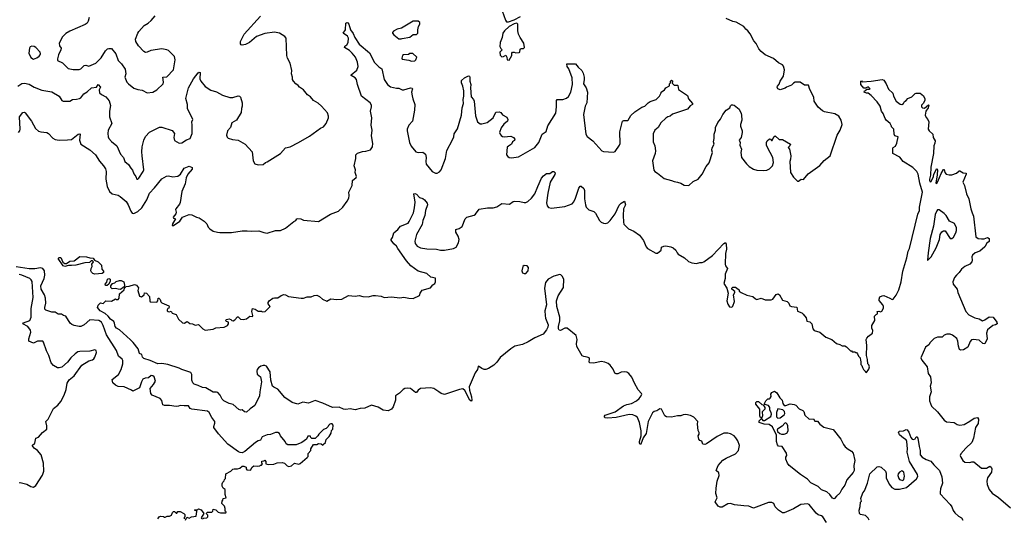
# Model space of a CAD drawing. Extents: x 2293139 to 2515392, y 824115 to 1006937.
# Tile 115 of 256: x 2364729 to 2376610, y 911158 to 917179. Entities that reach past the tile are written whole.
import ezdxf

# ---------------------------------------------------------------- set-up
doc = ezdxf.new("R2010")
doc.units = 0

msp = doc.modelspace()

# ---------------------------------------------------------------- linework, layer by layer
at = {"layer": '0CON10XD'}
for points in [[(2365502, 916285), (2365544, 916306), (2365595, 916356), (2365654, 916366), (2365675, 916398), (2365702, 916365), (2365687, 916333), (2365693, 916295), (2365715, 916277), (2365768, 916248), (2365808, 916198), (2365824, 916144), (2365811, 916075), (2365811, 916005), (2365840, 915925), (2365798, 915845), (2365791, 915805), (2365795, 915763), (2365804, 915744), (2365835, 915709), (2365901, 915655), (2365945, 915554), (2365981, 915515), (2365999, 915465), (2366040, 915430), (2366068, 915385), (2366091, 915361), (2366107, 915317), (2366132, 915285), (2366144, 915254), (2366155, 915253), (2366165, 915267), (2366219, 915345), (2366226, 915365), (2366206, 915535), (2366201, 915585), (2366207, 915643), (2366226, 915725), (2366245, 915769), (2366295, 915819), (2366415, 915880), (2366445, 915883), (2366570, 915840), (2366598, 915805), (2366587, 915755), (2366595, 915720), (2366655, 915687), (2366685, 915691), (2366742, 915728), (2366786, 915745), (2366809, 915805), (2366810, 915905), (2366804, 915945), (2366816, 915975), (2366754, 916106), (2366754, 916155), (2366734, 916226), (2366766, 916355), (2366826, 916465), (2366883, 916537), (2366895, 916544), (2366905, 916540), (2366904, 916465), (2366914, 916435), (2366965, 916372), (2367035, 916328), (2367105, 916308), (2367175, 916269), (2367265, 916241), (2367300, 916240), (2367365, 916259), (2367383, 916255), (2367394, 916245), (2367414, 916174), (2367414, 916135), (2367404, 916105), (2367402, 916058), (2367343, 915967), (2367290, 915935), (2367274, 915875), (2367237, 915835), (2367226, 915785), (2367232, 915762), (2367245, 915750), (2367295, 915734), (2367364, 915724), (2367450, 915675), (2367535, 915582), (2367546, 915475), (2367565, 915438), (2367605, 915427), (2367665, 915432), (2367694, 915456), (2367715, 915462), (2367875, 915564), (2367935, 915633), (2367992, 915645), (2368093, 915697), (2368225, 915774), (2368360, 915870), (2368395, 915884), (2368426, 915925), (2368456, 915994), (2368457, 916015), (2368444, 916054), (2368370, 916135), (2368331, 916171), (2368274, 916204), (2368236, 916246), (2368202, 916272), (2368155, 916332), (2368104, 916364), (2368090, 916385), (2368060, 916405), (2368032, 916435), (2368022, 916455), (2368022, 916485), (2368010, 916525), (2368012, 916565), (2367991, 916655), (2367961, 916715), (2367954, 916745), (2367945, 916955), (2367927, 916977), (2367865, 917016), (2367805, 917027), (2367685, 917012), (2367586, 916974), (2367500, 916905), (2367455, 916879), (2367415, 916871), (2367400, 916875), (2367393, 916887), (2367394, 916915), (2367438, 917005), (2367635, 917222)], [(2366265, 916296), (2366335, 916304), (2366385, 916330), (2366462, 916405), (2366466, 916425), (2366454, 916486), (2366505, 916490), (2366584, 916575), (2366602, 916668), (2366604, 916695), (2366596, 916735), (2366525, 916807), (2366505, 916816), (2366445, 916826), (2366310, 916805), (2366265, 916786), (2366245, 916784), (2366225, 916796), (2366162, 916862), (2366131, 916915), (2366127, 916945), (2366153, 917015), (2366167, 917035), (2366232, 917108), (2366278, 917135), (2366315, 917168), (2366362, 917225)], [(2370552, 917285), (2370589, 917175), (2370604, 917154), (2370625, 917152), (2370695, 917177), (2370771, 917219)], [(2365569, 917205), (2365555, 917160), (2365542, 917138), (2365518, 917122), (2365335, 917042), (2365287, 917013), (2365247, 916973), (2365204, 916896), (2365210, 916865), (2365230, 916835), (2365226, 916815), (2365196, 916755), (2365184, 916705), (2365186, 916686), (2365245, 916657), (2365315, 916590), (2365375, 916576), (2365445, 916579), (2365465, 916586), (2365505, 916626), (2365525, 916629), (2365565, 916616), (2365648, 916652), (2365712, 916718), (2365765, 916802), (2365788, 916825), (2365805, 916833), (2365835, 916833), (2365890, 916765), (2365915, 916688), (2365957, 916645), (2366001, 916581), (2366009, 916525), (2365999, 916485), (2366021, 916425), (2366043, 916403), (2366105, 916354), (2366155, 916337), (2366205, 916329), (2366265, 916296)], [(2368744, 915236), (2368788, 915272), (2368793, 915285), (2368776, 915335), (2368779, 915365), (2368764, 915415), (2368784, 915504), (2368783, 915545), (2368805, 915566), (2368865, 915589), (2368905, 915590), (2368962, 915608), (2368986, 915644), (2368991, 915685), (2368972, 915775), (2368981, 915845), (2368969, 915905), (2368978, 915995), (2368960, 916075), (2368974, 916125), (2368972, 916145), (2368956, 916176), (2368854, 916255), (2368805, 916395), (2368791, 916455), (2368775, 916477), (2368730, 916505), (2368730, 916515), (2368795, 916571), (2368811, 916615), (2368804, 916665), (2368781, 916725), (2368740, 916775), (2368707, 916807), (2368648, 916845), (2368651, 916859), (2368678, 916875), (2368693, 916905), (2368698, 916955), (2368685, 916981), (2368630, 917015), (2368659, 917055), (2368664, 917136), (2368675, 917143), (2368689, 917139), (2368699, 917125), (2368722, 917055), (2368753, 917013), (2368772, 916965), (2368824, 916885), (2368949, 916779), (2369011, 916661), (2369061, 916611), (2369099, 916585), (2369128, 916455), (2369165, 916395), (2369205, 916368), (2369275, 916351), (2369305, 916351), (2369342, 916332), (2369365, 916333), (2369445, 916356), (2369464, 916354), (2369470, 916345), (2369456, 916305), (2369465, 916260), (2369472, 916222), (2369496, 916156), (2369494, 916085), (2369467, 915955), (2369424, 915905), (2369405, 915855), (2369405, 915835), (2369431, 915695), (2369451, 915651), (2369508, 915585), (2369535, 915574), (2369595, 915578), (2369625, 915557), (2369634, 915515), (2369628, 915465), (2369632, 915435), (2369706, 915346), (2369746, 915326), (2369765, 915324), (2369795, 915340), (2369814, 915365), (2369866, 915504), (2369881, 915599), (2369952, 915728), (2369966, 915765), (2369970, 915800), (2370011, 915859), (2370060, 916025), (2370069, 916115), (2370083, 916165), (2370081, 916215), (2370090, 916255), (2370089, 916319), (2370076, 916375), (2370058, 916415), (2370058, 916445), (2370098, 916475), (2370145, 916500), (2370156, 916496), (2370161, 916481), (2370162, 916435), (2370171, 916395), (2370168, 916358), (2370177, 916247), (2370204, 916214), (2370212, 916195), (2370227, 916017), (2370254, 915945), (2370285, 915921), (2370305, 915921), (2370371, 915939), (2370441, 915995), (2370475, 916062), (2370515, 916066), (2370535, 916060), (2370555, 916030), (2370605, 916000), (2370620, 915975), (2370613, 915955), (2370572, 915918), (2370538, 915872), (2370520, 915815), (2370527, 915795), (2370540, 915780), (2370555, 915769), (2370575, 915764), (2370655, 915774), (2370687, 915757), (2370702, 915735), (2370700, 915720), (2370677, 915705), (2370662, 915675), (2370625, 915652), (2370612, 915638), (2370603, 915545), (2370618, 915525), (2370635, 915514), (2370665, 915511), (2370746, 915524), (2370946, 915634), (2370992, 915695), (2371033, 915795), (2371080, 915830), (2371103, 915897), (2371200, 916050), (2371208, 916125), (2371207, 916205), (2371216, 916214), (2371284, 916216), (2371325, 916232), (2371350, 916250), (2371381, 916305), (2371400, 916395), (2371397, 916477), (2371357, 916587), (2371334, 916615), (2371330, 916645), (2371437, 916647), (2371468, 916605), (2371513, 916565), (2371529, 916535), (2371542, 916485), (2371542, 916455), (2371530, 916405), (2371565, 916358), (2371580, 916305), (2371571, 916175), (2371554, 916135), (2371533, 916035), (2371561, 915795), (2371578, 915768), (2371646, 915716), (2371755, 915596), (2371775, 915586), (2371895, 915580), (2371915, 915588), (2371966, 915664), (2371973, 915685), (2371972, 915825), (2372002, 915955), (2372017, 915963), (2372065, 915960), (2372072, 915965), (2372105, 916022), (2372152, 916068), (2372235, 916123), (2372274, 916136), (2372312, 916175), (2372335, 916192), (2372410, 916215), (2372448, 916255), (2372470, 916295), (2372470, 916305), (2372509, 916331), (2372524, 916356), (2372568, 916382), (2372570, 916405), (2372580, 916415), (2372583, 916437), (2372595, 916450), (2372608, 916435), (2372600, 916425), (2372602, 916412), (2372625, 916390), (2372665, 916390), (2372670, 916385), (2372680, 916335), (2372785, 916262), (2372798, 916225), (2372848, 916165), (2372846, 916154), (2372821, 916139), (2372785, 916098), (2372605, 916037), (2372578, 916012), (2372550, 916005), (2372525, 915990), (2372464, 915935), (2372433, 915875), (2372394, 915846), (2372371, 915799), (2372374, 915705), (2372391, 915655), (2372399, 915595), (2372396, 915564), (2372366, 915475), (2372380, 915360), (2372392, 915345), (2372425, 915326), (2372505, 915261), (2372595, 915238), (2372625, 915224), (2372665, 915218), (2372706, 915206), (2372745, 915182), (2372805, 915178), (2372857, 915223), (2372915, 915253), (2372964, 915315), (2373012, 915408), (2373050, 915450), (2373087, 915575), (2373080, 915605), (2373085, 915630), (2373108, 915675), (2373102, 915705), (2373110, 915745), (2373107, 915795), (2373124, 915845), (2373126, 915875), (2373154, 915936), (2373184, 915976), (2373212, 916035), (2373254, 916086), (2373298, 916115), (2373305, 916140), (2373318, 916152), (2373335, 916152), (2373352, 916145), (2373410, 916100), (2373436, 916046), (2373440, 916025), (2373444, 915965), (2373427, 915915), (2373427, 915895), (2373448, 915835), (2373447, 915817), (2373433, 915755), (2373412, 915725), (2373422, 915695), (2373418, 915665), (2373438, 915615), (2373431, 915575), (2373438, 915515), (2373498, 915438), (2373532, 915405), (2373585, 915373), (2373625, 915360), (2373705, 915356), (2373745, 915361), (2373775, 915377), (2373814, 915416), (2373823, 915455), (2373818, 915515), (2373752, 915635), (2373742, 915665), (2373742, 915695), (2373750, 915715), (2373775, 915740), (2373788, 915738), (2373802, 915722), (2373808, 915722), (2373828, 915765), (2373845, 915778), (2373895, 915732), (2373935, 915732), (2374028, 915675), (2374023, 915657), (2374000, 915635), (2374017, 915617), (2374032, 915535), (2374030, 915495), (2374020, 915465), (2374029, 915335), (2374065, 915278), (2374115, 915230), (2374125, 915230), (2374158, 915252), (2374185, 915250), (2374242, 915318), (2374383, 915417), (2374435, 915478), (2374508, 915535), (2374593, 915785), (2374630, 915845), (2374653, 915915), (2374643, 915965), (2374612, 916015), (2374564, 916044), (2374442, 916065), (2374415, 916079), (2374362, 916122), (2374314, 916194), (2374311, 916245), (2374264, 916335), (2374245, 916387), (2374200, 916390), (2374145, 916423), (2374085, 916424), (2374065, 916414), (2374040, 916390), (2373980, 916365), (2373965, 916350), (2373905, 916333), (2373878, 916345), (2373870, 916365), (2373873, 916375), (2373891, 916399), (2373904, 916435), (2373946, 916495), (2373956, 916575), (2373946, 916616), (2373934, 916634), (2373885, 916657), (2373825, 916712), (2373726, 916756), (2373674, 916794), (2373648, 916825), (2373615, 916890), (2373588, 916925), (2373545, 917010), (2373516, 917046), (2373490, 917065), (2373465, 917098), (2373375, 917150), (2373335, 917156), (2373255, 917193)], [(2369305, 916947), (2369333, 916947), (2369345, 916953), (2369435, 916968), (2369475, 917000), (2369515, 917000), (2369532, 917018), (2369534, 917056), (2369542, 917095), (2369558, 917125), (2369558, 917145), (2369535, 917162), (2369475, 917161), (2369335, 917077), (2369284, 917066), (2369240, 917040), (2369228, 917025), (2369228, 917015), (2369242, 916995), (2369305, 916947)], [(2370635, 916690), (2370668, 916745), (2370668, 916775), (2370674, 916786), (2370695, 916788), (2370715, 916780), (2370755, 916782), (2370762, 916788), (2370767, 916823), (2370778, 916832), (2370807, 916833), (2370820, 916845), (2370813, 916895), (2370767, 916965), (2370749, 917005), (2370741, 917045), (2370740, 917125), (2370726, 917136), (2370695, 917129), (2370635, 917097), (2370579, 917045), (2370558, 917015), (2370549, 916965), (2370527, 916903), (2370523, 916855), (2370533, 916833), (2370550, 916815), (2370522, 916785), (2370525, 916752), (2370548, 916732), (2370566, 916734), (2370595, 916750), (2370608, 916725), (2370612, 916695), (2370635, 916690)], [(2364895, 916704), (2364935, 916719), (2364962, 916738), (2364976, 916754), (2364978, 916768), (2364974, 916785), (2364925, 916844), (2364905, 916856), (2364875, 916861), (2364855, 916850), (2364846, 916835), (2364840, 916775), (2364865, 916722), (2364895, 916704)], [(2369455, 916678), (2369495, 916682), (2369510, 916695), (2369520, 916725), (2369472, 916772), (2369435, 916770), (2369422, 916758), (2369360, 916755), (2369348, 916745), (2369338, 916715), (2369345, 916702), (2369425, 916690), (2369455, 916678)], [(2364705, 916378), (2364755, 916409), (2364785, 916414), (2364842, 916402), (2364905, 916364), (2364995, 916328), (2365115, 916308), (2365204, 916254), (2365238, 916205), (2365255, 916194), (2365333, 916197), (2365365, 916216), (2365415, 916219), (2365452, 916228), (2365465, 916237), (2365502, 916285)], [(2374013, 913743), (2374020, 913725), (2374040, 913715), (2374108, 913708), (2374115, 913660), (2374165, 913640), (2374183, 913623), (2374217, 913577), (2374225, 913540), (2374262, 913532), (2374273, 913523), (2374287, 913505), (2374300, 913445), (2374317, 913427), (2374385, 913406), (2374455, 913347), (2374530, 913315), (2374585, 913270), (2374625, 913258), (2374655, 913240), (2374685, 913240), (2374705, 913230), (2374755, 913180), (2374765, 913180), (2374775, 913170), (2374805, 913170), (2374815, 913160), (2374825, 913160), (2374840, 913145), (2374850, 913115), (2374870, 913095), (2374873, 913063), (2374880, 913055), (2374880, 913015), (2374892, 913002), (2374898, 912978), (2374910, 912955), (2374930, 912935), (2374930, 912925), (2374945, 912920), (2374975, 912960), (2374982, 912985), (2374975, 913010), (2374963, 913023), (2374960, 913075), (2374948, 913125), (2374952, 913245), (2374943, 913317), (2374950, 913335), (2374972, 913358), (2375020, 913395), (2375023, 913425), (2375012, 913452), (2375010, 913485), (2375047, 913545), (2375043, 913597), (2375065, 913620), (2375080, 913625), (2375080, 913645), (2375073, 913657), (2375095, 913660), (2375115, 913652), (2375131, 913659), (2375152, 913695), (2375152, 913715), (2375142, 913735), (2375098, 913788), (2375098, 913805), (2375109, 913831), (2375134, 913846), (2375155, 913848), (2375228, 913815), (2375255, 913800), (2375268, 913805), (2375305, 913853), (2375335, 913916), (2375365, 914015), (2375386, 914144), (2375435, 914305), (2375448, 914382), (2375465, 914415), (2375565, 914831), (2375585, 914875), (2375586, 914915), (2375623, 915095), (2375590, 915205), (2375570, 915315), (2375556, 915346), (2375505, 915392), (2375391, 915465), (2375349, 915519), (2375266, 915565), (2375264, 915626), (2375268, 915635), (2375295, 915652), (2375314, 915686), (2375330, 915765), (2375290, 915775), (2375282, 915795), (2375278, 915858), (2375250, 915885), (2375250, 915895), (2375232, 915925), (2375186, 915966), (2375173, 915985), (2375148, 916048), (2375127, 916075), (2375110, 916135), (2375076, 916186), (2375004, 916264), (2374965, 916290), (2374945, 916290), (2374920, 916305), (2374922, 916318), (2374938, 916322), (2374952, 916338), (2374985, 916340), (2374990, 916345), (2374965, 916368), (2374935, 916350), (2374915, 916350), (2374880, 916395), (2374880, 916435), (2374885, 916440), (2374895, 916430), (2375005, 916436), (2375135, 916458), (2375157, 916447), (2375186, 916405), (2375211, 916341), (2375265, 916290), (2375273, 916255), (2375304, 916195), (2375355, 916160), (2375375, 916153), (2375392, 916165), (2375405, 916190), (2375426, 916204), (2375444, 916226), (2375495, 916247), (2375535, 916288), (2375545, 916292), (2375595, 916292), (2375635, 916260), (2375652, 916225), (2375652, 916205), (2375632, 916165), (2375612, 916145), (2375610, 916125), (2375623, 916113), (2375645, 916112), (2375695, 916150), (2375700, 916145), (2375692, 916115), (2375662, 916075), (2375656, 916025), (2375665, 915998), (2375685, 915972), (2375697, 915945), (2375690, 915855), (2375703, 915835), (2375748, 915795), (2375753, 915755), (2375776, 915716), (2375773, 915687), (2375759, 915655), (2375756, 915565), (2375725, 915400), (2375720, 915300), (2375707, 915255), (2375708, 915235), (2375715, 915220), (2375728, 915225), (2375757, 915285), (2375761, 915315), (2375795, 915380), (2375802, 915365), (2375800, 915305), (2375782, 915205), (2375795, 915200), (2375806, 915224), (2375847, 915323), (2375875, 915370), (2375885, 915370), (2375893, 915335), (2375910, 915315), (2375944, 915304), (2375975, 915306), (2376034, 915326), (2376065, 915354), (2376075, 915354), (2376115, 915331), (2376148, 915325), (2376150, 915315), (2376110, 915215), (2376130, 915175), (2376154, 915075), (2376182, 915015), (2376206, 914895), (2376220, 914845), (2376239, 914805), (2376268, 914558), (2376295, 914538), (2376335, 914531), (2376366, 914534), (2376405, 914550), (2376425, 914538), (2376428, 914525), (2376425, 914500), (2376400, 914480), (2376376, 914434), (2376316, 914384), (2376257, 914363), (2376227, 914335), (2376216, 914314), (2376221, 914275), (2376216, 914255), (2376195, 914228), (2376135, 914199), (2376095, 914166), (2376065, 914125), (2376031, 914095), (2376010, 914065), (2375988, 914015), (2375994, 913985), (2376039, 913925), (2376048, 913885), (2376146, 913655), (2376182, 913615), (2376255, 913579), (2376306, 913566), (2376345, 913544), (2376375, 913553), (2376425, 913590), (2376477, 913587), (2376519, 913525), (2376524, 913506), (2376505, 913494), (2376472, 913485), (2376406, 913434), (2376394, 913395), (2376401, 913325), (2376375, 913264), (2376350, 913270), (2376305, 913309), (2376235, 913318), (2376215, 913313), (2376196, 913294), (2376170, 913225), (2376117, 913193), (2376085, 913188), (2376068, 913195), (2376056, 913236), (2376048, 913298), (2376035, 913330), (2375985, 913370), (2375955, 913380), (2375915, 913382), (2375885, 913368), (2375860, 913345), (2375805, 913347), (2375765, 913327), (2375715, 913280), (2375698, 913252), (2375658, 913225), (2375604, 913095), (2375615, 913067), (2375678, 912988), (2375692, 912905), (2375720, 912865), (2375726, 912795), (2375714, 912755), (2375726, 912686), (2375709, 912625), (2375706, 912575), (2375732, 912512), (2375804, 912445), (2375885, 912344), (2375913, 912323), (2376006, 912316), (2376039, 912289), (2376075, 912281), (2376125, 912292), (2376195, 912329), (2376247, 912365), (2376285, 912374), (2376298, 912355), (2376295, 912302), (2376263, 912255), (2376236, 912126), (2376217, 912075), (2376146, 912005), (2376087, 911935), (2376079, 911915), (2376084, 911895), (2376108, 911855), (2376135, 911837), (2376195, 911832), (2376219, 911841), (2376240, 911840), (2376335, 911763), (2376396, 911764), (2376435, 911787), (2376452, 911775), (2376459, 911755), (2376457, 911715), (2376408, 911645), (2376398, 911605), (2376404, 911565), (2376426, 911505), (2376462, 911462), (2376540, 911410), (2376686, 911285)], [(2364716, 915815), (2364730, 915835), (2364734, 915855), (2364727, 916005), (2364765, 916060), (2364785, 916063), (2364796, 916056), (2364871, 915955), (2364921, 915865), (2364954, 915834), (2364983, 915823), (2365055, 915817), (2365075, 915805), (2365128, 915748), (2365155, 915734), (2365207, 915723), (2365305, 915728), (2365355, 915734), (2365435, 915798), (2365455, 915800), (2365460, 915795), (2365450, 915725), (2365467, 915675), (2365577, 915607), (2365645, 915546), (2365691, 915471), (2365742, 915415), (2365766, 915376), (2365772, 915345), (2365768, 915255), (2365786, 915165), (2365811, 915105), (2365845, 915074), (2365915, 915058), (2365943, 915043), (2366013, 914985), (2366039, 914945), (2366069, 914865), (2366084, 914844), (2366105, 914840), (2366155, 914863), (2366202, 914908), (2366262, 915005), (2366294, 915085), (2366355, 915150), (2366445, 915257), (2366502, 915288), (2366525, 915294), (2366575, 915282), (2366635, 915288), (2366668, 915312), (2366715, 915384), (2366775, 915412), (2366810, 915395), (2366809, 915375), (2366757, 915313), (2366739, 915271), (2366726, 915195), (2366684, 915105), (2366667, 914973), (2366658, 914952), (2366613, 914895), (2366609, 914885), (2366618, 914855), (2366614, 914836), (2366580, 914795), (2366585, 914782), (2366608, 914775), (2366574, 914715), (2366570, 914695), (2366585, 914692), (2366660, 914745), (2366695, 914794), (2366774, 914826), (2366805, 914821), (2366864, 914794), (2366895, 914788), (2366955, 914747), (2366985, 914712), (2367002, 914675), (2367022, 914655), (2367065, 914626), (2367115, 914612), (2367145, 914608), (2367285, 914608), (2367415, 914631), (2367475, 914631), (2367525, 914624), (2367615, 914631), (2367675, 914610), (2367715, 914603), (2367815, 914632), (2367875, 914634), (2367935, 914660), (2368035, 914742), (2368060, 914755), (2368070, 914765), (2368070, 914775), (2368085, 914780), (2368120, 914775), (2368155, 914757), (2368335, 914742), (2368479, 914831), (2368575, 914867), (2368627, 914913), (2368682, 914988), (2368700, 915025), (2368706, 915055), (2368702, 915095), (2368741, 915175), (2368744, 915236)], [(2372204, 912605), (2372229, 912635), (2372234, 912655), (2372230, 912665), (2372191, 912711), (2372148, 912788), (2372115, 912861), (2372080, 912905), (2372055, 912921), (2372025, 912925), (2371985, 912921), (2371945, 912904), (2371925, 912902), (2371912, 912912), (2371890, 912960), (2371855, 913008), (2371829, 913029), (2371791, 913045), (2371745, 913053), (2371655, 913032), (2371609, 913035), (2371602, 913045), (2371606, 913085), (2371601, 913095), (2371575, 913105), (2371535, 913110), (2371515, 913120), (2371453, 913233), (2371447, 913263), (2371455, 913315), (2371442, 913365), (2371335, 913453), (2371305, 913453), (2371255, 913426), (2371238, 913428), (2371231, 913445), (2371230, 913475), (2371246, 913544), (2371248, 913585), (2371212, 913715), (2371208, 913782), (2371228, 913845), (2371291, 913945), (2371294, 914045), (2371275, 914082), (2371258, 914098), (2371245, 914101), (2371175, 914083), (2371104, 914045), (2371074, 914006), (2371063, 913935), (2371086, 913737), (2371067, 913665), (2371068, 913605), (2371073, 913575), (2371104, 913495), (2371103, 913465), (2371087, 913433), (2371047, 913383), (2370945, 913338), (2370863, 913287), (2370795, 913255), (2370705, 913235), (2370656, 913204), (2370525, 913100), (2370485, 913042), (2370449, 913005), (2370385, 912965), (2370355, 912953), (2370335, 912953), (2370305, 912965), (2370265, 912994), (2370259, 912991), (2370251, 912955), (2370224, 912916), (2370154, 912745), (2370156, 912705), (2370180, 912625), (2370183, 912585), (2370177, 912573), (2370159, 912585), (2370100, 912700), (2370075, 912720), (2370035, 912714), (2369855, 912652), (2369815, 912665), (2369785, 912685), (2369726, 912726), (2369685, 912735), (2369566, 912725), (2369536, 912705), (2369515, 912678), (2369505, 912676), (2369445, 912724), (2369409, 912729), (2369375, 912727), (2369355, 912714), (2369313, 912667), (2369265, 912636), (2369265, 912585), (2369237, 912503), (2369215, 912474), (2369175, 912454), (2369115, 912462), (2369055, 912498), (2368975, 912524), (2368893, 912487), (2368838, 912482), (2368775, 912468), (2368715, 912478), (2368665, 912471), (2368635, 912477), (2368585, 912498), (2368504, 912495), (2368385, 912549), (2368295, 912581), (2368215, 912550), (2368145, 912561), (2368085, 912535), (2368015, 912555), (2367928, 912618), (2367845, 912718), (2367795, 912741), (2367779, 912755), (2367758, 912825), (2367750, 912925), (2367705, 912994), (2367685, 913003), (2367665, 913003), (2367637, 912993), (2367612, 912975), (2367595, 912955), (2367589, 912935), (2367595, 912900), (2367635, 912865), (2367645, 912805), (2367626, 912686), (2367624, 912635), (2367565, 912519), (2367510, 912480), (2367465, 912438), (2367442, 912442), (2367415, 912466), (2367395, 912464), (2367375, 912471), (2367305, 912530), (2367255, 912544), (2367194, 912575), (2367172, 912595), (2367146, 912646), (2367118, 912675), (2367105, 912681), (2367065, 912679), (2366975, 912734), (2366935, 912736), (2366883, 912763), (2366835, 912776), (2366818, 912795), (2366806, 912825), (2366807, 912895), (2366795, 912919), (2366685, 912955), (2366655, 912972), (2366515, 913014), (2366445, 913027), (2366395, 913025), (2366305, 913064), (2366225, 913087), (2366209, 913105), (2366201, 913135), (2366175, 913147), (2366159, 913205), (2366100, 913280), (2366065, 913312), (2365932, 913432), (2365895, 913454), (2365880, 913475), (2365874, 913515), (2365864, 913535), (2365825, 913561), (2365798, 913598), (2365760, 913630), (2365700, 913665), (2365668, 913705), (2365675, 913730), (2365705, 913760), (2365735, 913750), (2365768, 913782), (2365835, 913780), (2365885, 913810), (2365895, 913800), (2365915, 913800), (2365928, 913815), (2365932, 913868), (2365988, 913915), (2365992, 913938), (2366013, 913957), (2366049, 913961), (2366115, 913980), (2366140, 913975), (2366162, 913942), (2366153, 913907), (2366175, 913842), (2366197, 913833), (2366230, 913855), (2366235, 913880), (2366257, 913877), (2366297, 913837), (2366298, 913785), (2366305, 913770), (2366385, 913768), (2366397, 913783), (2366400, 913815), (2366408, 913818), (2366425, 913800), (2366433, 913773), (2366445, 913760), (2366528, 913725), (2366532, 913715), (2366530, 913695), (2366515, 913690), (2366510, 913675), (2366510, 913665), (2366520, 913655), (2366535, 913652), (2366555, 913660), (2366570, 913635), (2366615, 913618), (2366644, 913564), (2366695, 913518), (2366716, 913514), (2366745, 913533), (2366762, 913528), (2366781, 913511), (2366815, 913506), (2366845, 913490), (2366885, 913497), (2366938, 913445), (2366965, 913431), (2367065, 913440), (2367095, 913458), (2367195, 913467), (2367238, 913485), (2367248, 913505), (2367250, 913525), (2367223, 913533), (2367212, 913545), (2367225, 913560), (2367255, 913568), (2367275, 913560), (2367290, 913545), (2367305, 913543), (2367326, 913554), (2367355, 913590), (2367365, 913590), (2367395, 913563), (2367425, 913560), (2367465, 913568), (2367505, 913600), (2367537, 913593), (2367540, 913605), (2367529, 913655), (2367538, 913692), (2367570, 913685), (2367608, 913658), (2367648, 913658), (2367655, 913650), (2367690, 913655), (2367750, 913715), (2367728, 913748), (2367728, 913765), (2367738, 913785), (2367785, 913818), (2367805, 913822), (2367845, 913820), (2367885, 913848), (2367915, 913860), (2367935, 913858), (2367973, 913837), (2368125, 913817), (2368155, 913817), (2368196, 913834), (2368246, 913834), (2368281, 913849), (2368315, 913852), (2368345, 913838), (2368384, 913804), (2368435, 913780), (2368485, 913810), (2368555, 913798), (2368615, 913806), (2368695, 913849), (2368775, 913841), (2368825, 913849), (2368868, 913838), (2368935, 913831), (2368995, 913849), (2369022, 913848), (2369092, 913842), (2369125, 913824), (2369215, 913832), (2369315, 913819), (2369365, 913830), (2369425, 913817), (2369475, 913813), (2369552, 913848), (2369562, 913878), (2369585, 913912), (2369685, 913940), (2369715, 913978), (2369738, 913995), (2369747, 914015), (2369746, 914056), (2369688, 914068), (2369643, 914113), (2369535, 914143), (2369448, 914205), (2369395, 914265), (2369293, 914417), (2369274, 914444), (2369243, 914473), (2369213, 914515), (2369213, 914525), (2369227, 914547), (2369243, 914605), (2369293, 914647), (2369323, 914685), (2369415, 914722), (2369430, 914740), (2369480, 914845), (2369494, 914905), (2369501, 914975), (2369483, 915075), (2369495, 915078), (2369515, 915070), (2369555, 915030), (2369595, 915018), (2369613, 915005), (2369644, 914965), (2369648, 914945), (2369626, 914874), (2369618, 914815), (2369592, 914755), (2369586, 914705), (2369516, 914584), (2369495, 914505), (2369502, 914475), (2369525, 914446), (2369565, 914425), (2369643, 914413), (2369758, 914408), (2369807, 914397), (2369855, 914397), (2369965, 914414), (2369995, 914432), (2370024, 914485), (2370032, 914525), (2370020, 914565), (2369990, 914615), (2369990, 914645), (2370031, 914659), (2370068, 914682), (2370106, 914774), (2370123, 914795), (2370212, 914818), (2370230, 914830), (2370275, 914892), (2370375, 914908), (2370440, 914905), (2370485, 914920), (2370545, 914960), (2370639, 914951), (2370685, 914982), (2370705, 914988), (2370765, 914984), (2370815, 914973), (2370835, 914973), (2370859, 914985), (2370905, 915024), (2370945, 915075), (2370979, 915165), (2371027, 915267), (2371048, 915292), (2371085, 915321), (2371125, 915321), (2371156, 915344), (2371175, 915344), (2371189, 915329), (2371185, 915310), (2371131, 915215), (2371100, 915085), (2371087, 914967), (2371095, 914932), (2371111, 914911), (2371145, 914902), (2371305, 914923), (2371395, 914954), (2371415, 914978), (2371437, 915025), (2371474, 915146), (2371493, 915167), (2371505, 915167), (2371535, 915139), (2371544, 915115), (2371546, 915014), (2371556, 914945), (2371566, 914915), (2371595, 914882), (2371655, 914861), (2371675, 914844), (2371724, 914755), (2371745, 914734), (2371775, 914720), (2371798, 914718), (2371825, 914726), (2371855, 914753), (2371916, 914835), (2371962, 914938), (2371985, 914962), (2372025, 914988), (2372039, 914945), (2372014, 914895), (2372010, 914815), (2372013, 914733), (2372020, 914710), (2372075, 914654), (2372140, 914625), (2372208, 914578), (2372254, 914514), (2372289, 914435), (2372306, 914416), (2372405, 914360), (2372425, 914360), (2372470, 914395), (2372475, 914430), (2372500, 914445), (2372525, 914450), (2372585, 914437), (2372612, 914425), (2372646, 914396), (2372662, 914362), (2372675, 914348), (2372750, 914305), (2372799, 914259), (2372841, 914241), (2372894, 914234), (2372935, 914246), (2372965, 914248), (2372984, 914256), (2373087, 914333), (2373225, 914478), (2373245, 914488), (2373255, 914470), (2373256, 914406), (2373246, 914354), (2373242, 914225), (2373247, 914205), (2373270, 914175), (2373242, 914105), (2373243, 914055), (2373227, 913995), (2373260, 913935), (2373278, 913875), (2373260, 913785), (2373274, 913745), (2373295, 913712), (2373322, 913708), (2373335, 913720), (2373353, 913777), (2373342, 913855), (2373360, 913885), (2373360, 913895), (2373320, 913925), (2373320, 913935), (2373335, 913950), (2373365, 913948), (2373400, 913925), (2373410, 913915), (2373412, 913902), (2373433, 913883), (2373503, 913853), (2373575, 913838), (2373607, 913807), (2373625, 913800), (2373675, 913816), (2373726, 913796), (2373795, 913796), (2373817, 913805), (2373855, 913861), (2373879, 913869), (2373896, 913856), (2373935, 913792), (2373990, 913775), (2374010, 913755), (2374013, 913743)], [(2375685, 914273), (2375728, 914315), (2375788, 914425), (2375826, 914525), (2375836, 914585), (2375854, 914616), (2375875, 914630), (2375895, 914630), (2375955, 914538), (2375975, 914536), (2375995, 914553), (2376025, 914605), (2376034, 914635), (2376031, 914665), (2376008, 914718), (2375947, 914747), (2375908, 914815), (2375885, 914840), (2375825, 914881), (2375805, 914883), (2375795, 914872), (2375777, 914825), (2375757, 914685), (2375717, 914535), (2375689, 914365), (2375684, 914274), (2375685, 914273)], [(2365637, 914107), (2365610, 914115), (2365595, 914130), (2365588, 914145), (2365590, 914175), (2365602, 914198), (2365600, 914225), (2365618, 914255), (2365606, 914266), (2365592, 914265), (2365573, 914247), (2365515, 914243), (2365405, 914216), (2365355, 914209), (2365319, 914211), (2365275, 914199), (2365252, 914205), (2365193, 914297), (2365205, 914308), (2365225, 914308), (2365251, 914251), (2365275, 914233), (2365295, 914233), (2365335, 914261), (2365385, 914267), (2365455, 914318), (2365534, 914316), (2365575, 914302), (2365615, 914301), (2365633, 914273), (2365676, 914256), (2365716, 914216), (2365718, 914165), (2365742, 914142), (2365739, 914125), (2365725, 914114), (2365637, 914107)], [(2364984, 913964), (2365025, 914055), (2365034, 914095), (2365028, 914145), (2365006, 914176), (2364981, 914181), (2364912, 914172), (2364845, 914172), (2364685, 914195)], [(2370835, 914114), (2370866, 914145), (2370869, 914185), (2370851, 914205), (2370815, 914212), (2370800, 914200), (2370786, 914145), (2370795, 914124), (2370815, 914114), (2370835, 914114)], [(2364725, 911586), (2364735, 911589), (2364815, 911571), (2364865, 911540), (2364895, 911532), (2364925, 911552), (2365005, 911678), (2365021, 911725), (2365016, 911824), (2364987, 911925), (2364942, 911975), (2364902, 912005), (2364880, 912035), (2364910, 912065), (2364924, 912126), (2364955, 912138), (2365002, 912195), (2365057, 912235), (2365056, 912275), (2365043, 912325), (2365072, 912355), (2365136, 912484), (2365188, 912525), (2365225, 912568), (2365264, 912645), (2365288, 912715), (2365302, 912788), (2365325, 912828), (2365385, 912878), (2365480, 913005), (2365562, 913058), (2365607, 913073), (2365623, 913085), (2365637, 913105), (2365655, 913160), (2365652, 913185), (2365635, 913192), (2365575, 913176), (2365455, 913174), (2365432, 913168), (2365399, 913145), (2365346, 913095), (2365306, 913045), (2365236, 912984), (2365206, 912974), (2365185, 912976), (2365135, 913004), (2365110, 913035), (2365082, 913122), (2365051, 913181), (2365018, 913285), (2365009, 913295), (2364945, 913296), (2364895, 913271), (2364841, 913295), (2364839, 913325), (2364864, 913405), (2364859, 913429), (2364827, 913475), (2364765, 913505), (2364775, 913518), (2364850, 913545), (2364866, 913585), (2364869, 913691), (2364890, 913825), (2364878, 914018), (2364869, 914039), (2364852, 914055), (2364754, 914095), (2364722, 914102)], [(2365765, 913968), (2365762, 913985), (2365779, 914011), (2365789, 914045), (2365805, 914053), (2365822, 914045), (2365819, 914021), (2365804, 913986), (2365785, 913971), (2365765, 913968)], [(2365945, 913922), (2365915, 913923), (2365883, 913933), (2365845, 913927), (2365827, 913945), (2365828, 913965), (2365850, 913995), (2365875, 914000), (2365893, 914017), (2365935, 914030), (2365955, 914030), (2365984, 914014), (2365992, 913975), (2365988, 913952), (2365945, 913922)], [(2366935, 911150), (2366945, 911160), (2366988, 911162), (2367000, 911175), (2367000, 911195), (2366982, 911212), (2366982, 911218), (2366995, 911230), (2367047, 911233), (2367060, 911245), (2367065, 911270), (2367095, 911260), (2367123, 911233), (2367153, 911223), (2367218, 911222), (2367220, 911235), (2367210, 911245), (2367210, 911275), (2367200, 911305), (2367168, 911338), (2367170, 911365), (2367180, 911375), (2367184, 911396), (2367220, 911405), (2367208, 911445), (2367210, 911505), (2367182, 911522), (2367172, 911545), (2367172, 911575), (2367180, 911595), (2367198, 911612), (2367200, 911625), (2367212, 911638), (2367218, 911695), (2367275, 911728), (2367299, 911751), (2367315, 911757), (2367356, 911754), (2367387, 911763), (2367415, 911788), (2367435, 911788), (2367460, 911775), (2367460, 911755), (2367470, 911745), (2367515, 911738), (2367534, 911776), (2367555, 911792), (2367595, 911788), (2367625, 911790), (2367635, 911800), (2367645, 911800), (2367660, 911815), (2367650, 911825), (2367652, 911848), (2367675, 911850), (2367685, 911860), (2367700, 911845), (2367700, 911815), (2367725, 911808), (2367795, 911812), (2367835, 911828), (2367895, 911832), (2367925, 911822), (2367955, 911790), (2367975, 911783), (2368007, 911793), (2368045, 911822), (2368097, 911813), (2368115, 911820), (2368198, 911892), (2368208, 911905), (2368208, 911942), (2368240, 911975), (2368240, 911995), (2368272, 912048), (2368315, 912050), (2368335, 912060), (2368367, 912057), (2368385, 912040), (2368392, 912048), (2368417, 912073), (2368425, 912110), (2368462, 912145), (2368488, 912185), (2368493, 912217), (2368508, 912235), (2368512, 912282), (2368498, 912298), (2368485, 912300), (2368470, 912295), (2368455, 912280), (2368450, 912265), (2368425, 912242), (2368395, 912232), (2368338, 912175), (2368326, 912154), (2368295, 912120), (2368255, 912120), (2368242, 912132), (2368238, 912148), (2368205, 912150), (2368190, 912115), (2368135, 912073), (2368064, 912046), (2367965, 912046), (2367945, 912058), (2367933, 912085), (2367874, 912154), (2367863, 912183), (2367845, 912192), (2367815, 912192), (2367755, 912170), (2367715, 912166), (2367655, 912140), (2367635, 912100), (2367605, 912092), (2367576, 912074), (2367445, 911963), (2367415, 911950), (2367391, 911951), (2367369, 911959), (2367239, 912055), (2367128, 912178), (2367072, 912255), (2367070, 912265), (2367084, 912305), (2367082, 912325), (2367046, 912375), (2367015, 912435), (2366995, 912450), (2366805, 912474), (2366786, 912485), (2366765, 912517), (2366715, 912514), (2366665, 912521), (2366645, 912511), (2366615, 912508), (2366535, 912520), (2366475, 912518), (2366457, 912527), (2366442, 912582), (2366425, 912603), (2366326, 912646), (2366310, 912665), (2366303, 912725), (2366345, 912773), (2366366, 912815), (2366350, 912865), (2366335, 912880), (2366315, 912883), (2366285, 912853), (2366242, 912848), (2366215, 912838), (2366197, 912805), (2366173, 912735), (2366095, 912692), (2366077, 912707), (2365990, 912745), (2365915, 912751), (2365885, 912764), (2365852, 912795), (2365846, 912835), (2365921, 912895), (2365952, 912955), (2365973, 913025), (2365973, 913065), (2365965, 913079), (2365922, 913115), (2365898, 913185), (2365775, 913375), (2365738, 913485), (2365715, 913525), (2365685, 913545), (2365575, 913556), (2365507, 913495), (2365465, 913474), (2365445, 913472), (2365385, 913484), (2365357, 913497), (2365339, 913515), (2365285, 913600), (2365256, 913606), (2365235, 913624), (2365191, 913621), (2365155, 913645), (2365115, 913649), (2365045, 913671), (2365034, 913684), (2365032, 913702), (2365044, 913755), (2365041, 913815), (2365027, 913855), (2364987, 913925), (2364984, 913964)], [(2374465, 911107), (2374419, 911175), (2374405, 911186), (2374365, 911199), (2374339, 911219), (2374254, 911324), (2374235, 911331), (2374155, 911323), (2374065, 911272), (2373955, 911224), (2373934, 911224), (2373886, 911256), (2373846, 911296), (2373828, 911335), (2373805, 911350), (2373763, 911347), (2373585, 911280), (2373525, 911306), (2373465, 911307), (2373355, 911320), (2373305, 911336), (2373275, 911333), (2373205, 911293), (2373181, 911291), (2373156, 911306), (2373122, 911355), (2373143, 911405), (2373129, 911459), (2373131, 911521), (2373143, 911605), (2373169, 911675), (2373163, 911705), (2373132, 911735), (2373157, 911795), (2373215, 911860), (2373252, 911885), (2373365, 911937), (2373403, 911975), (2373413, 912037), (2373393, 912095), (2373371, 912131), (2373352, 912155), (2373305, 912178), (2373275, 912186), (2373225, 912186), (2373143, 912147), (2373015, 912057), (2372995, 912050), (2372971, 912051), (2372959, 912089), (2372935, 912098), (2372922, 912115), (2372917, 912155), (2372926, 912175), (2372926, 912195), (2372917, 912217), (2372908, 912295), (2372910, 912325), (2372865, 912378), (2372825, 912401), (2372765, 912411), (2372735, 912407), (2372705, 912394), (2372665, 912396), (2372595, 912379), (2372535, 912384), (2372515, 912396), (2372485, 912452), (2372473, 912475), (2372455, 912481), (2372418, 912455), (2372385, 912448), (2372365, 912431), (2372312, 912325), (2372290, 912180), (2372252, 912128), (2372225, 912052), (2372215, 912050), (2372207, 912065), (2372206, 912085), (2372229, 912155), (2372229, 912215), (2372206, 912315), (2372182, 912375), (2372165, 912392), (2372126, 912406), (2372085, 912410), (2371925, 912376), (2371825, 912366), (2371795, 912369), (2371781, 912385), (2371795, 912405), (2371915, 912444), (2372016, 912515), (2372055, 912532), (2372112, 912545), (2372172, 912578), (2372204, 912605)], [(2374555, 911391), (2374535, 911400), (2374505, 911445), (2374468, 911478), (2374405, 911502), (2374365, 911542), (2374277, 911585), (2374235, 911632), (2374149, 911685), (2374014, 911795), (2373993, 911825), (2373973, 911873), (2373974, 911896), (2373986, 911915), (2373982, 911945), (2373930, 912025), (2373885, 912028), (2373873, 912043), (2373862, 912085), (2373861, 912161), (2373813, 912263), (2373771, 912291), (2373710, 912295), (2373652, 912315), (2373652, 912335), (2373675, 912360), (2373685, 912360), (2373695, 912340), (2373715, 912340), (2373794, 912386), (2373800, 912415), (2373798, 912435), (2373782, 912465), (2373782, 912495), (2373765, 912518), (2373722, 912532), (2373718, 912545), (2373733, 912577), (2373755, 912602), (2373775, 912602), (2373785, 912610), (2373795, 912630), (2373794, 912656), (2373804, 912676), (2373835, 912692), (2373863, 912673), (2373901, 912611), (2373930, 912585), (2373938, 912545), (2373955, 912520), (2373975, 912520), (2374025, 912542), (2374075, 912532), (2374095, 912522), (2374135, 912478), (2374179, 912459), (2374189, 912449), (2374202, 912405), (2374254, 912354), (2374307, 912357), (2374322, 912332), (2374355, 912330), (2374384, 912294), (2374430, 912260), (2374545, 912232), (2374638, 912115), (2374670, 912050), (2374691, 912021), (2374725, 911991), (2374765, 911967), (2374786, 911945), (2374806, 911855), (2374794, 911795), (2374800, 911735), (2374785, 911709), (2374709, 911621), (2374685, 911559), (2374650, 911510), (2374625, 911460), (2374585, 911427), (2374560, 911395), (2374555, 911391)], [(2373685, 912370), (2373675, 912370), (2373665, 912380), (2373658, 912398), (2373660, 912475), (2373610, 912535), (2373610, 912555), (2373625, 912570), (2373645, 912570), (2373682, 912532), (2373698, 912528), (2373720, 912495), (2373720, 912475), (2373688, 912442), (2373692, 912395), (2373685, 912370)], [(2373875, 912367), (2373905, 912373), (2373953, 912407), (2373960, 912425), (2373957, 912447), (2373938, 912468), (2373875, 912480), (2373859, 912435), (2373859, 912385), (2373875, 912367)], [(2373922, 912172), (2373955, 912174), (2373986, 912184), (2374000, 912215), (2373996, 912276), (2373990, 912295), (2373975, 912310), (2373962, 912308), (2373929, 912271), (2373874, 912236), (2373870, 912225), (2373874, 912204), (2373900, 912180), (2373922, 912172)], [(2374981, 911135), (2374968, 911158), (2374935, 911190), (2374874, 911204), (2374861, 911215), (2374858, 911255), (2374871, 911299), (2374875, 911352), (2374888, 911365), (2374879, 911395), (2374904, 911465), (2374921, 911489), (2374959, 911581), (2374987, 911695), (2375075, 911778), (2375095, 911782), (2375125, 911776), (2375175, 911728), (2375184, 911704), (2375186, 911645), (2375220, 911570), (2375251, 911531), (2375290, 911510), (2375345, 911509), (2375431, 911529), (2375551, 911635), (2375566, 911664), (2375563, 911685), (2375465, 911845), (2375438, 911955), (2375442, 911995), (2375434, 912085), (2375424, 912105), (2375395, 912126), (2375344, 912165), (2375334, 912196), (2375345, 912208), (2375395, 912213), (2375425, 912230), (2375436, 912226), (2375458, 912198), (2375481, 912135), (2375498, 912115), (2375515, 912108), (2375533, 912117), (2375545, 912140), (2375555, 912140), (2375568, 912125), (2375582, 912025), (2375596, 911975), (2375594, 911924), (2375618, 911898), (2375665, 911867), (2375725, 911848), (2375758, 911805), (2375829, 911735), (2375857, 911657), (2375864, 911584), (2375841, 911515), (2375834, 911475), (2375837, 911455), (2375956, 911326), (2375978, 911295), (2375993, 911253), (2376014, 911225), (2376055, 911184), (2376093, 911163), (2376108, 911135)], [(2375385, 911614), (2375398, 911625), (2375407, 911667), (2375396, 911716), (2375375, 911731), (2375344, 911715), (2375328, 911695), (2375324, 911674), (2375335, 911638), (2375345, 911626), (2375385, 911614)], [(2366730, 911135), (2366745, 911170), (2366775, 911160), (2366803, 911177), (2366858, 911182), (2366868, 911238), (2366858, 911248), (2366840, 911255), (2366845, 911260), (2366875, 911260), (2366888, 911272), (2366919, 911259), (2366950, 911215), (2366920, 911165), (2366925, 911150)], [(2366395, 911150), (2366410, 911175), (2366428, 911182), (2366465, 911180), (2366475, 911170), (2366485, 911170), (2366508, 911182), (2366537, 911183), (2366560, 911195), (2366572, 911228), (2366585, 911240), (2366598, 911238), (2366615, 911220), (2366625, 911220), (2366635, 911240), (2366665, 911240), (2366710, 911215), (2366720, 911205), (2366720, 911175), (2366713, 911167), (2366713, 911153)]]:
    msp.add_lwpolyline(points, dxfattribs=at)

doc.saveas('drawing.dxf')
